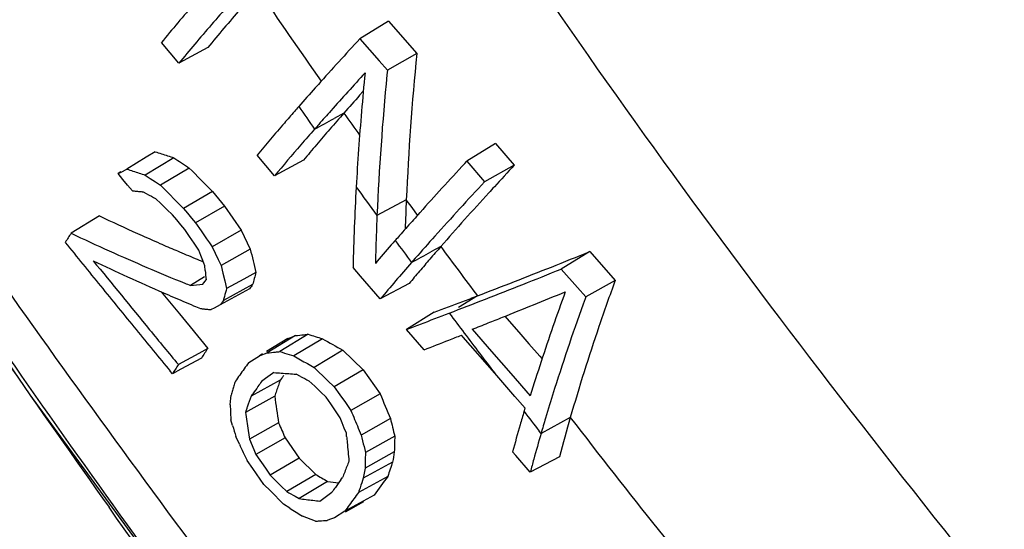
# Model space of a CAD drawing. Header units: inches. Extents: x 0 to 34, y 0 to 22.
# Tile 91 of 164: x 19.279 to 19.6, y 17.058 to 17.223. Entities that reach past the tile are written whole.
import ezdxf

# ---------------------------------------------------------------- set-up
doc = ezdxf.new("R2010")
doc.units = ezdxf.units.IN
doc.header["$LTSCALE"] = 1.87
doc.header["$MEASUREMENT"] = 0
doc.layers.get('0').update_dxf_attribs({"linetype": 'CONTINUOUS'})

msp = doc.modelspace()

# ---------------------------------------------------------------- linework, layer by layer
at = {"color": 7, "linetype": 'Continuous'}
for p, q in [((19.399340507, 17.2229429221), (19.3900491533, 17.2172079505)), ((19.399340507, 17.2229429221), (19.40853677, 17.2123973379)), ((19.3311862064, 17.2093061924), (19.3255209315, 17.2160151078)), ((19.3900491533, 17.2172079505), (19.3962680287, 17.2100750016)), ((19.3405822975, 17.2143807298), (19.3311862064, 17.2093061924)), ((19.40853677, 17.2123973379), (19.3989777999, 17.2069684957)), ((19.3962680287, 17.2100750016), (19.3989777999, 17.2069684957)), ((19.3989777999, 17.2069684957), (19.3988330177, 17.2054728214)), ((19.3755409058, 17.2012467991), (19.376548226, 17.2023753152)), ((19.3911711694, 17.2002092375), (19.3899788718, 17.1988723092)), ((19.3848305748, 17.193045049), (19.3816626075, 17.1913110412)), ((19.4341117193, 17.1831212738), (19.4248191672, 17.1773856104)), ((19.4341117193, 17.1831212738), (19.4402553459, 17.1760982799)), ((19.3235212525, 17.1804922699), (19.3206150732, 17.1787166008)), ((19.3206150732, 17.1787166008), (19.3142963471, 17.1748558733)), ((19.3295715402, 17.1785275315), (19.3202679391, 17.1729156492)), ((19.3623164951, 17.1726668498), (19.3566125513, 17.1793533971)), ((19.3717119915, 17.1777410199), (19.3623164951, 17.1726668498)), ((19.4241677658, 17.1766855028), (19.4248191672, 17.1773856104)), ((19.4248191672, 17.1773856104), (19.4306194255, 17.1707547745)), ((19.3123274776, 17.1739123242), (19.3114539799, 17.1733769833)), ((19.3114539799, 17.1733769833), (19.3123963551, 17.1738670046)), ((19.3129953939, 17.1715129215), (19.3114539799, 17.1733769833)), ((19.3123963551, 17.1738670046), (19.3142963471, 17.1748558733)), ((19.3346051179, 17.175181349), (19.3252388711, 17.1696099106)), ((19.4402553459, 17.1760982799), (19.4306194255, 17.1707547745)), ((19.3145395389, 17.169646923), (19.3129953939, 17.1715129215)), ((19.3202679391, 17.1729156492), (19.3219196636, 17.1718141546)), ((19.3219196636, 17.1718141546), (19.3235766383, 17.1707122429)), ((19.3235766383, 17.1707122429), (19.3252388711, 17.1696099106)), ((19.3160864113, 17.167778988), (19.3145395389, 17.169646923)), ((19.3208988, 17.166740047), (19.3195420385, 17.1674788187)), ((19.3252388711, 17.1696099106), (19.3277153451, 17.1670916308)), ((19.3277153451, 17.1670916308), (19.3301990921, 17.1645697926)), ((19.3420993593, 17.1675734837), (19.3326900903, 17.1620443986)), ((19.3420993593, 17.1675734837), (19.346079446, 17.1628245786)), ((19.3254674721, 17.1634987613), (19.3236256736, 17.1652627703)), ((19.3301990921, 17.1645697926), (19.3319902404, 17.1627535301)), ((19.405145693, 17.1648490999), (19.3956153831, 17.1597215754)), ((19.4069981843, 17.1623150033), (19.405145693, 17.1648490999)), ((19.327313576, 17.1617330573), (19.3254674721, 17.1634987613)), ((19.3291639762, 17.1599656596), (19.327313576, 17.1617330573)), ((19.3319902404, 17.1627535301), (19.3326900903, 17.1620443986)), ((19.3326900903, 17.1620443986), (19.3340061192, 17.160473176)), ((19.3340061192, 17.160473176), (19.3353240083, 17.1589005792)), ((19.346079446, 17.1628245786), (19.3366437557, 17.1573266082)), ((19.346079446, 17.1628245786), (19.3515119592, 17.154993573)), ((19.4088100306, 17.1598421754), (19.4069981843, 17.1623150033)), ((19.4089707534, 17.160023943), (19.409638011, 17.1607697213)), ((19.305371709, 17.1596360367), (19.2961730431, 17.1539912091)), ((19.3304973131, 17.1583691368), (19.3291639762, 17.1599656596)), ((19.3318325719, 17.156771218), (19.3304973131, 17.1583691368)), ((19.3353240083, 17.1589005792), (19.3366437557, 17.1573266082)), ((19.3366437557, 17.1573266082), (19.3384389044, 17.1547370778)), ((19.3331697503, 17.1551719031), (19.3318325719, 17.156771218)), ((19.334661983, 17.1529388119), (19.3331697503, 17.1551719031)), ((19.3384389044, 17.1547370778), (19.3402379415, 17.1521438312)), ((19.3515119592, 17.154993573), (19.3420408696, 17.1495468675)), ((19.3515119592, 17.154993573), (19.3544164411, 17.1488291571)), ((19.3177814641, 17.1538957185), (19.3184988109, 17.1535733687)), ((19.3361570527, 17.1507029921), (19.334661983, 17.1529388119)), ((19.3402379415, 17.1521438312), (19.341121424, 17.1508710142)), ((19.341121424, 17.1508710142), (19.3420408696, 17.1495468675)), ((19.3302181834, 17.148444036), (19.3307201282, 17.1482299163)), ((19.3376549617, 17.1484644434), (19.3361570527, 17.1507029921)), ((19.3383096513, 17.1467781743), (19.3376549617, 17.1484644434)), ((19.3420408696, 17.1495468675), (19.3429965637, 17.1475158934)), ((19.3429965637, 17.1475158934), (19.3439661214, 17.1454587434)), ((19.3544164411, 17.1488291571), (19.3449117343, 17.1434555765)), ((19.4163347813, 17.1496308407), (19.4131666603, 17.1478967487)), ((19.4648480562, 17.1480168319), (19.4555068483, 17.1423355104)), ((19.4648480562, 17.1480168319), (19.473051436, 17.1386597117)), ((19.3389654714, 17.1450927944), (19.3383096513, 17.1467781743)), ((19.3396224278, 17.143408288), (19.3389654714, 17.1450927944)), ((19.3439661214, 17.1454587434), (19.3449117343, 17.1434555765)), ((19.4080598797, 17.1458321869), (19.4068451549, 17.1444446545)), ((19.3397665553, 17.1418840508), (19.3396224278, 17.143408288)), ((19.3449117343, 17.1434555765), (19.3455170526, 17.1409633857)), ((19.3562686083, 17.1412626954), (19.352368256, 17.1391027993)), ((19.390289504, 17.1400303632), (19.3878288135, 17.1428915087)), ((19.4555068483, 17.1423355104), (19.4608049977, 17.1362915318)), ((19.339487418, 17.1397862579), (19.3349388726, 17.1370173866)), ((19.3393496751, 17.1378756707), (19.3397057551, 17.1383575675)), ((19.3397057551, 17.1383575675), (19.3400632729, 17.1388402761)), ((19.3455170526, 17.1409633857), (19.3461269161, 17.1384738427)), ((19.3461269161, 17.1384738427), (19.3467413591, 17.135986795)), ((19.352368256, 17.1391027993), (19.3467413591, 17.135986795)), ((19.3966792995, 17.1326089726), (19.390289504, 17.1400303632)), ((19.473051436, 17.1386597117), (19.4634623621, 17.1332608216)), ((19.3254985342, 17.1349250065), (19.3313612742, 17.1277763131)), ((19.3389950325, 17.1373945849), (19.3393496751, 17.1378756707)), ((19.3541461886, 17.1358921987), (19.3446573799, 17.1307069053)), ((19.3551739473, 17.1372800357), (19.3456646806, 17.1320672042)), ((19.4060743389, 17.137682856), (19.3966792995, 17.1326089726)), ((19.4608049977, 17.1362915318), (19.4634623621, 17.1332608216)), ((19.3456646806, 17.1320672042), (19.3453276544, 17.1316130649)), ((19.4282695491, 17.1336197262), (19.4221309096, 17.1298682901)), ((19.4634623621, 17.1332608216), (19.4632559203, 17.1326914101)), ((19.3426663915, 17.1296712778), (19.3416791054, 17.1291582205)), ((19.343659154, 17.1301875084), (19.3426663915, 17.1296712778)), ((19.3446573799, 17.1307069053), (19.343659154, 17.1301875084)), ((19.3313612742, 17.1277763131), (19.3333077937, 17.1254075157)), ((19.3333077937, 17.1254075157), (19.3348476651, 17.1235352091)), ((19.414189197, 17.1282745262), (19.4052003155, 17.122730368)), ((19.437181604, 17.1269727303), (19.4423757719, 17.1210029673)), ((19.3348476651, 17.1235352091), (19.3406001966, 17.1165532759)), ((19.4109340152, 17.1160943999), (19.4052003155, 17.122730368)), ((19.4265963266, 17.1227495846), (19.4328471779, 17.1155642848)), ((19.3665925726, 17.1197787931), (19.3596427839, 17.1155299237)), ((19.3691418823, 17.1206806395), (19.3599330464, 17.1150551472)), ((19.3732536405, 17.1211201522), (19.3640090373, 17.1154904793)), ((19.3778768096, 17.1196960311), (19.3685798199, 17.114081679)), ((19.4236712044, 17.1202084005), (19.4231147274, 17.1208491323)), ((19.4339128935, 17.1084279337), (19.4236712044, 17.1202084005)), ((19.4423757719, 17.1210029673), (19.4449528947, 17.1180430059)), ((19.3406001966, 17.1165532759), (19.3376599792, 17.114923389)), ((19.3845437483, 17.1159285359), (19.3751851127, 17.1103475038)), ((19.3845437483, 17.1159285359), (19.391134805, 17.109561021)), ((19.4328471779, 17.1155642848), (19.4391297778, 17.1083502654)), ((19.4449528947, 17.1180430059), (19.4485013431, 17.1139695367)), ((19.3376599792, 17.114923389), (19.3310337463, 17.111250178)), ((19.3385222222, 17.1133679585), (19.331839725, 17.1097581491)), ((19.3538995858, 17.1119145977), (19.3574014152, 17.1141596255)), ((19.3584057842, 17.1147736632), (19.3574014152, 17.1141596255)), ((19.3574014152, 17.1141596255), (19.3590859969, 17.1147548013)), ((19.3590859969, 17.1147548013), (19.3599330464, 17.1150551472)), ((19.3670505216, 17.1145497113), (19.3685798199, 17.114081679)), ((19.4485013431, 17.1139695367), (19.449266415, 17.1130915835)), ((19.3290924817, 17.108274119), (19.3284126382, 17.1091007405)), ((19.331839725, 17.1097581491), (19.3290924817, 17.108274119)), ((19.3729738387, 17.1115924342), (19.3751851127, 17.1103475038)), ((19.3751851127, 17.1103475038), (19.3795299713, 17.1061468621)), ((19.391134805, 17.109561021), (19.3817095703, 17.1040432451)), ((19.391134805, 17.109561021), (19.396618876, 17.10175984)), ((19.3641655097, 17.106167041), (19.3546603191, 17.100959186)), ((19.3594088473, 17.1067005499), (19.3580683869, 17.1057177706)), ((19.3616497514, 17.1083392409), (19.3594088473, 17.1067005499)), ((19.3621267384, 17.1086873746), (19.3616497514, 17.1083392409)), ((19.3646695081, 17.1068783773), (19.3641655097, 17.106167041)), ((19.370721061, 17.1074198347), (19.3693391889, 17.1081442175)), ((19.3753731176, 17.10421691), (19.3734972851, 17.10597124)), ((19.3795299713, 17.1061468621), (19.3817095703, 17.1040432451)), ((19.4371897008, 17.1046634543), (19.4339128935, 17.1084279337)), ((19.4391297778, 17.1083502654), (19.4454440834, 17.1011074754)), ((19.3772527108, 17.1024610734), (19.3753731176, 17.10421691)), ((19.3817095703, 17.1040432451), (19.3835161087, 17.1014718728)), ((19.4404749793, 17.1008914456), (19.4371897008, 17.1046634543)), ((19.3480070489, 17.0992668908), (19.3481269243, 17.1003137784)), ((19.3481269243, 17.1003137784), (19.3482495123, 17.1013619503)), ((19.3623644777, 17.1009824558), (19.3546060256, 17.09670466)), ((19.3791360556, 17.1007037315), (19.3772527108, 17.1024610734)), ((19.3806484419, 17.0984708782), (19.3791360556, 17.1007037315)), ((19.3835161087, 17.1014718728), (19.385325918, 17.0988975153)), ((19.396618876, 17.10175984), (19.3871389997, 17.0963201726)), ((19.4437687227, 17.0971119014), (19.4404749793, 17.1008914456)), ((19.3478898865, 17.0982212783), (19.3480070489, 17.0992668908)), ((19.3546060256, 17.09670466), (19.3528460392, 17.0957342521)), ((19.3530871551, 17.0964428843), (19.3528460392, 17.0957342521)), ((19.3821631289, 17.0962360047), (19.3806484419, 17.0984708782)), ((19.385325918, 17.0988975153), (19.3871389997, 17.0963201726)), ((19.4434358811, 17.0960006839), (19.4437687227, 17.0971119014)), ((19.3486532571, 17.0914599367), (19.3481040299, 17.0932764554)), ((19.3836801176, 17.0939991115), (19.3821631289, 17.0962360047)), ((19.3843367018, 17.0923142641), (19.3836801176, 17.0939991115)), ((19.3999960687, 17.0937093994), (19.390486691, 17.088343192)), ((19.4584538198, 17.0940350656), (19.4489462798, 17.0888627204)), ((19.4507427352, 17.094952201), (19.4504111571, 17.0938442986)), ((19.3636423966, 17.0922905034), (19.3541376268, 17.0869613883)), ((19.3849945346, 17.0906300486), (19.3843367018, 17.0923142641)), ((19.385653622, 17.0889464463), (19.3849945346, 17.0906300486)), ((19.3895434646, 17.0905836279), (19.390486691, 17.088343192)), ((19.3508716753, 17.0854406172), (19.349760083, 17.0878281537)), ((19.3536960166, 17.0898819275), (19.3539103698, 17.0884546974)), ((19.3539103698, 17.0884546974), (19.3541376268, 17.0869613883)), ((19.3541376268, 17.0869613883), (19.3555630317, 17.0836568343)), ((19.3657429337, 17.0874238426), (19.3562776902, 17.0820050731)), ((19.3657429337, 17.0874238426), (19.3702721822, 17.0808331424)), ((19.3857463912, 17.0879114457), (19.385653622, 17.0889464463)), ((19.4013815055, 17.0880324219), (19.3918576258, 17.0827299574)), ((19.4489462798, 17.0888627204), (19.4483474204, 17.0896366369)), ((19.3555630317, 17.0836568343), (19.3562776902, 17.0820050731)), ((19.3913979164, 17.0846001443), (19.3918576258, 17.0827299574)), ((19.3562776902, 17.0820050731), (19.3593349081, 17.077555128)), ((19.3702721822, 17.0808331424), (19.3608673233, 17.0753268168)), ((19.3702721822, 17.0808331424), (19.3756805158, 17.0755442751)), ((19.4012509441, 17.0828446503), (19.3917291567, 17.0775869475)), ((19.4407461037, 17.0817271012), (19.439689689, 17.0829412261)), ((19.4454520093, 17.0763218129), (19.4407461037, 17.0817271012)), ((19.4549130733, 17.081319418), (19.4454520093, 17.0763218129)), ((19.3552240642, 17.077458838), (19.3534040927, 17.0800225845)), ((19.3588740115, 17.0723229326), (19.3552240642, 17.077458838)), ((19.3593349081, 17.077555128), (19.3608673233, 17.0753268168)), ((19.4006782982, 17.0795606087), (19.3911609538, 17.0743256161)), ((19.3608673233, 17.0753268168), (19.364516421, 17.0717552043)), ((19.3756805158, 17.0755442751), (19.3663468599, 17.069967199)), ((19.3839120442, 17.073840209), (19.3844226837, 17.0745389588)), ((19.3991089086, 17.0749066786), (19.3896001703, 17.0696957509)), ((19.3913476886, 17.075411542), (19.3911609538, 17.0743256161)), ((19.360973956, 17.070183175), (19.3588740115, 17.0723229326)), ((19.364516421, 17.0717552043), (19.3663468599, 17.069967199)), ((19.3795538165, 17.0732897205), (19.3702910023, 17.0676704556)), ((19.3651888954, 17.0658974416), (19.360973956, 17.070183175)), ((19.3689720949, 17.0684360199), (19.3702910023, 17.0676704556)), ((19.3775148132, 17.0672044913), (19.3783602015, 17.0678302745)), ((19.3783602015, 17.0678302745), (19.3796521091, 17.0687849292)), ((19.3796521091, 17.0687849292), (19.3809560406, 17.0697464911)), ((19.3946557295, 17.0687607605), (19.3851632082, 17.0635718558)), ((19.3672489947, 17.0645768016), (19.3651888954, 17.0658974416)), ((19.3770803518, 17.066882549), (19.3775148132, 17.0672044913)), ((19.3912825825, 17.0665890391), (19.3853007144, 17.0633202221)), ((19.3728136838, 17.061404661), (19.3713984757, 17.0619343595)), ((19.3742354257, 17.060876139), (19.3728136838, 17.061404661)), ((19.3818071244, 17.0614111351), (19.3802232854, 17.0608742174)), ((19.3851632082, 17.0635718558), (19.3818071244, 17.0614111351)), ((19.3756636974, 17.0603488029), (19.3742354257, 17.060876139)), ((19.3802232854, 17.0608742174), (19.379435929, 17.0606084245))]:
    msp.add_line(p, q, dxfattribs=at)
msp.add_lwpolyline([(19.2413236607, 17.1621558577), (19.2827904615, 17.1014348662), (19.4767021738, 16.835648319), (19.6707186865, 16.5753569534), (19.7084892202, 16.5228693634)], dxfattribs=at)
for centre, radius, start, end in [((21.3535417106, 18.593043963), 2.4157420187, 214.253287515, 215.1160855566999), ((19.9955507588, 16.659970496), 0.8707066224, 139.1974631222, 139.7625760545), ((20.0373777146, 16.6213559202), 0.9189145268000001, 138.6735772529, 139.718569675), ((19.9993798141, 16.6672721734), 0.856353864, 139.194055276, 140.2915411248), ((19.9475273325, 16.7005365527), 0.8078428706, 139.7587491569, 140.3502641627), ((19.9636489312, 16.6841551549), 0.8220661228, 139.7352519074, 140.2962265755), ((20.2535428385, 16.4174744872), 1.1769430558, 137.1953727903, 137.6894807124), ((20.2985746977, 17.1250259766), 0.8943160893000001, 174.393472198, 177.4478245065), ((20.1922084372, 16.4732200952), 1.0940607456, 137.686189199, 138.2050431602), ((20.2192420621, 16.4465873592), 1.1232374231, 137.4531307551, 138.29673415), ((20.2806513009, 17.1184472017), 0.8932380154, 174.3677226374, 175.1711362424), ((20.2872561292, 17.120002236), 0.8925249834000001, 174.5047816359, 177.449368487), ((20.1282734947, 16.5302361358), 1.0083955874, 138.2851353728, 138.7458234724), ((20.148892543, 16.5231956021), 1.0161146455, 138.3206592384, 138.7591111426), ((20.0680258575, 16.5830086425), 0.9283035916, 138.8742524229, 139.1815037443), ((20.0875977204, 16.5659378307), 0.9542741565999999, 138.7469407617, 138.8750803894), ((21.4604758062, 18.6693191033), 2.5578282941, 215.1926374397, 215.3932604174), ((20.1454776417, 16.5126163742), 1.0242375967, 138.3092540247, 138.6422932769), ((20.0913357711, 16.5737117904), 0.9395335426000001, 138.7616994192, 139.181000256), ((21.5175885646, 18.7086677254), 2.6164420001, 215.3991158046, 215.5932599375), ((20.2555577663, 17.1205386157), 0.8680574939, 175.1692631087, 175.9874860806), ((20.0319370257, 16.6141355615), 0.8806455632, 139.179314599, 139.6310446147), ((18.6817671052, 18.4660995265), 1.4542831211, 298.484469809, 298.7680509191), ((20.1178107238, 16.5370141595), 0.9873498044, 138.6441395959, 138.7620805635), ((20.081988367, 16.5684000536), 0.9397229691, 138.7613419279, 139.1775576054), ((20.0540281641, 16.6059741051), 0.8902109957, 139.1828344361, 139.6151972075), ((19.994104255, 16.6462542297), 0.8310176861, 139.62872212, 140.0961193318), ((20.0174825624, 16.6370976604), 0.8422083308, 139.6171415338, 140.0637091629), ((19.5444232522, 17.8505121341), 0.7054957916, 251.7528859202, 251.9243521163), ((19.548135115, 17.8619039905), 0.7174771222, 251.9248236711, 252.2642189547), ((20.0297207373, 16.6135286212), 0.8706686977, 139.176393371, 140.0443829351), ((20.2320139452, 17.1221627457), 0.8444577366, 175.9856328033, 176.8191666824), ((20.1884305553, 18.4650283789), 1.5468429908, 236.2732022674, 236.4970869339), ((20.2980413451, 16.3640977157), 1.1932954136, 137.0812055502, 137.6071315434), ((19.536451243, 17.8484661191), 0.7092979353, 251.7475797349, 252.0849928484), ((19.5401088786, 17.8597609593), 0.7211702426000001, 252.0845215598, 252.2515116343), ((22.6734562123, 20.4566714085), 4.6814638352, 224.5035810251, 224.6342811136), ((20.3371794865, 16.3400230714), 1.2261707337, 137.0109386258, 137.4574823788), ((20.2902839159, 16.3694886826), 1.1751810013, 137.0136928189, 138.1831759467), ((19.3659513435, 17.7219097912), 0.5563698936, 264.8579370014, 264.9766168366), ((19.3664543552, 17.7276321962), 0.562114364, 264.9766155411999, 265.0944680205), ((19.3669477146, 17.7333803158), 0.5678836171, 265.094466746, 265.211501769), ((19.8427193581, 18.1267021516), 1.0926225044, 241.4721807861, 241.6348102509), ((20.1886181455, 17.12445732), 0.8010014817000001, 176.8108058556, 178.6812827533), ((21.6396321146, 18.7978712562), 2.7783350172, 215.8926889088, 216.1297350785), ((20.2343761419, 16.4221249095), 1.1071536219, 137.6035925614, 138.1520150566), ((20.2301196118, 16.4378554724), 1.0811428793, 137.5819829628, 138.8254957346), ((20.2969900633, 16.3769962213), 1.1715612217, 137.4607766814, 137.5906636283), ((20.2275894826, 17.1287421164), 0.8232359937, 177.4862109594, 178.1522612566), ((23.1175069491, 19.7664675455), 4.6698218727, 213.8962698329, 215.3470124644), ((19.5835783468, 17.7447951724), 0.6479275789, 244.5718297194, 245.7809535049), ((20.2207613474, 17.1234843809), 0.8259412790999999, 177.4854084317, 177.8473672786), ((20.1629991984, 16.4858186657), 1.0114895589, 138.3657374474, 138.7145401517), ((20.1934489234, 16.4587960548), 1.0522008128, 138.2071666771, 138.3675485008), ((19.5736494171, 16.9750769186), 0.3301567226, 147.1864381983, 147.8022348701), ((19.5744086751, 17.7391060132), 0.647899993, 244.5678307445, 245.7756010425), ((20.2127240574, 17.1237834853), 0.8178984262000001, 177.8471570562, 178.5731320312), ((23.7429609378, 20.7427474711), 5.717651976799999, 218.9164132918, 219.0986376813), ((19.6025481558, 17.7867232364), 0.6939472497, 245.8376160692, 246.4297495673), ((20.1157702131, 16.5272057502), 0.9486924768, 138.8379240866, 138.9550507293), ((20.1411277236, 16.5050356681), 0.9823750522, 138.7150780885, 138.8378850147), ((21.7556668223, 18.8828600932), 2.9221655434, 216.3309695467, 216.5059709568), ((20.184630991, 16.4645687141), 1.0330453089, 138.2063062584, 138.7404556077), ((19.6034599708, 17.8037071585), 0.7187327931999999, 245.7766684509, 247.9111371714), ((19.6121650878, 17.8087416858), 0.7179742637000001, 246.4289508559, 246.8775319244), ((19.6217809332, 17.8312919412), 0.7424891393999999, 246.9205727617, 247.4053565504), ((20.6207770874, 17.4548071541), 1.302801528, 193.5834622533, 193.9260520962), ((20.0857612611, 16.5532563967), 0.9089537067, 138.9513854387, 139.4522892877), ((18.3116994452, 19.1573991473), 2.2915780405, 298.5483533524, 298.7284399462), ((20.1237576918, 16.5314860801), 0.9394413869, 138.8531021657, 139.1790836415), ((21.8535049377, 18.953856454), 3.0323305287, 216.5123722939, 216.8897023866), ((18.4626322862, 19.6381069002), 2.6842103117, 291.6353898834, 291.9238845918), ((19.5958696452, 17.7555300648), 0.6769398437, 244.3964545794, 245.4444145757), ((24.0541699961, 21.0088804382), 6.123685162, 219.1212052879, 219.3928299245), ((19.6283764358, 17.8471044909), 0.7596220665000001, 247.404304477, 247.6120201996), ((20.1085459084, 16.5312771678), 0.9318574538, 138.852049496, 139.3378688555), ((20.0955840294, 16.5558452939), 0.9021972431, 139.180160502, 139.5135008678), ((20.1264880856, 17.217039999), 0.790303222, 185.4569379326, 185.678653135), ((19.7976855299, 17.017794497), 0.458359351, 164.3732261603, 164.8895304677), ((20.0678309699, 16.5795596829), 0.8656923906, 139.5146256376, 139.8558363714), ((18.6005311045, 19.2888800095), 2.3087437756, 291.0095346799, 291.6496801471), ((18.4543441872, 19.6303294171), 2.6818725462, 291.6323630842, 291.9197336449), ((19.6154454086, 17.7985436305), 0.7241984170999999, 245.4499603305, 246.4585452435), ((20.0669600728, 16.5670468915), 0.8770044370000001, 139.3402503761, 139.843367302), ((20.1760814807, 16.8831817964), 0.7480108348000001, 160.029085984, 161.2502246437), ((23.982747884, 20.9376056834), 6.0266301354, 219.0986237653, 219.2733039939), ((19.6277485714, 17.8622460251), 0.7821087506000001, 247.8750457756, 248.0136995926), ((19.2811445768, 17.7374857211), 0.6028731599, 275.1193038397, 275.5064566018), ((19.7898087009, 17.0121684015), 0.460043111, 164.386592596, 164.7245646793), ((19.7871396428, 16.8163146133), 0.538157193, 143.3863768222, 143.5702401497), ((18.5416057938, 19.4100037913), 2.4448958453, 291.3286516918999, 291.6348785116), ((18.3800887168, 19.7572031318), 2.8347090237, 292.0988762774, 292.3239872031), ((20.1315938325, 16.8889038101), 0.7182204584, 159.9657264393, 161.8831250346), ((19.6289077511, 17.8294042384), 0.7578675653, 246.4573524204, 246.9928535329), ((19.6368890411, 17.8481589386), 0.7782498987, 246.9916587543, 247.2563541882), ((19.7759800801, 16.8123640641), 0.5360796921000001, 143.4499138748, 143.570379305), ((19.784334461, 17.0136663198), 0.4543676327, 164.7249123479, 164.895289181), ((18.7462768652, 18.9086657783), 1.9015519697, 290.5635388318, 290.8635149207), ((18.6256890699, 19.194354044), 2.2134335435, 291.0051355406, 291.3315283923), ((18.6982830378, 19.0348508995), 2.0365559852, 290.8608981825, 291.0045239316), ((20.1502588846, 16.8837867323), 0.7307028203, 160.0842899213, 162.5053184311), ((19.641347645, 17.8587871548), 0.7897754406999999, 247.2561394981, 247.432966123), ((19.3921435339, 17.6771477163), 0.5503081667, 264.3808903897, 264.4996802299), ((19.3926926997, 17.6828505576), 0.5560373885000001, 264.4996789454, 264.6176425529), ((19.3932325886, 17.6885806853), 0.561792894, 264.617641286, 264.7347884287), ((18.4589974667, 19.5630278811), 2.6251127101, 291.8599128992, 292.0975255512), ((18.7080141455, 18.9798083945), 1.9836352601, 290.7179378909, 291.0065740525), ((21.937456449, 19.0183833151), 3.1489129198, 216.8932969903, 217.0413962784), ((18.5220390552, 19.4061212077), 2.4560152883, 291.7401950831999, 291.8578994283), ((24.2313499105, 21.1408747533), 6.3477551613, 219.2731923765, 219.4310792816), ((24.3634497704, 21.2626493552), 6.5237509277, 219.3913941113, 219.520300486), ((18.7454518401, 18.8808688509), 1.8778495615, 290.5688024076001, 290.7174768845), ((18.5564631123, 19.319808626), 2.3630912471, 291.6057711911, 291.7400611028), ((20.1252266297, 16.9004011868), 0.6943198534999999, 161.246842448, 163.8064607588), ((18.9722510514, 18.238544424), 1.1862300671, 289.4164898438, 289.5471012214), ((19.2997427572, 17.7893169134), 0.6722281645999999, 275.9256283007, 276.1600600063), ((19.2981313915, 17.8042958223), 0.6872934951, 276.1596206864, 276.2750549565), ((19.6111373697, 17.8851533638), 0.8002096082, 252.7058870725, 253.0522602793), ((20.080828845, 18.3558534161), 1.4220501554, 240.3748848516, 240.6834259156), ((18.6736376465, 19.0227776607), 2.044271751, 291.1410144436, 291.3835423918), ((18.6373036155, 19.1156087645), 2.1439601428, 291.3831610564, 291.5013525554), ((22.0219381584, 19.082197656), 3.2547875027, 217.0421979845, 217.3311262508), ((19.6459852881, 16.9150617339), 0.3658673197, 146.5833731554, 147.1789647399), ((19.2905999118, 17.7834538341), 0.6719850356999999, 275.9221231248, 276.1546018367), ((19.2890040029, 17.7983019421), 0.6869186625, 276.1541698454, 276.2686570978), ((19.6009819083, 17.8762321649), 0.7967961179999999, 252.6980624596, 252.9269920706), ((20.0685824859, 18.3446046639), 1.4156943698, 240.3659247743, 240.5703127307), ((19.6346633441, 16.9110733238), 0.3636780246, 146.6039428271, 147.1637397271), ((19.7366426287, 16.833692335), 0.4731800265, 144.2901738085, 144.88875638), ((19.7591165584, 16.8175836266), 0.5008308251, 144.0070703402, 144.294474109), ((20.0923302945, 16.9017680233), 0.6769032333, 161.8845819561, 162.8731996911), ((19.411711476, 17.7194789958), 0.6128009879, 265.3588432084, 265.5828301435), ((19.7334349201, 16.9749581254), 0.3918873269, 160.4388417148, 160.7076562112), ((19.4131141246, 17.7377884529), 0.6311640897, 265.5838897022, 266.0230085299), ((19.7551500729, 16.8296719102), 0.4788721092, 144.5023142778, 144.6286367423), ((19.9457381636, 18.2060524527), 1.2400154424, 242.3727350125, 242.5174249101), ((19.7157540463, 16.9961337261), 0.3822728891, 163.7891750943, 164.0219002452), ((19.7203712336, 16.9947913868), 0.3870812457, 163.5584708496, 163.789178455), ((19.7250134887, 16.9934214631), 0.3919214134, 163.3297457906, 163.5584741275), ((19.7511558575, 16.820571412), 0.4856192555, 144.2749282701, 144.6114174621), ((19.7642034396, 16.8111936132), 0.5016873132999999, 144.050838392, 144.2755309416), ((19.7216125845, 16.9790650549), 0.3793719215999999, 160.9794816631, 161.2544189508), ((19.7275040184, 16.9770341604), 0.3856035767, 160.7076495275, 160.9794885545), ((20.1012267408, 16.8996208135), 0.6791787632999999, 162.5358370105, 163.2857114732), ((19.7207833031, 16.9708903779), 0.3885407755, 160.441915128, 160.9870252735), ((19.7407081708, 16.8280026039), 0.4727983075, 144.6123600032, 144.7376359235), ((20.1143365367, 17.2070998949), 0.7594227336, 188.0324743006, 188.6953049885), ((21.9303285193, 18.1599278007), 2.7457975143, 202.6671638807, 202.8493329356), ((19.9128680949, 17.12020616), 0.5654057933, 182.228414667, 182.3957825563), ((19.9095882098, 17.1200673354), 0.5621229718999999, 182.3956197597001, 182.7317618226), ((19.7130815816, 16.9735537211), 0.3803915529, 160.9883748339, 161.1519389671), ((21.9203632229, 18.1547454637), 2.7454487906, 202.6760234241, 202.8058325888), ((20.106708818, 17.2022334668), 0.7613482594, 188.0410407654, 188.2636470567), ((20.6586217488, 17.3978628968), 1.2948544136, 193.5853729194, 193.8439449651), ((20.0514705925, 16.914460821), 0.6345572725, 163.3760449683, 163.788159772), ((22.2275202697, 19.2395781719), 3.5136946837, 217.5941071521, 217.7251932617), ((20.0808892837, 16.9057404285), 0.6579405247, 163.3874670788, 163.8396488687), ((20.0633478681, 16.9187479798), 0.6297796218, 163.8393912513, 165.0402631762), ((22.7476484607, 19.6444947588), 4.1621684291, 217.7901975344, 219.0651790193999), ((20.5839966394, 17.4659599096), 1.2908615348, 196.8649188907, 197.0334379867), ((20.1046039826, 17.201927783), 0.7592213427, 188.2636481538, 188.4867076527), ((21.5937178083, 18.0519439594), 2.4277914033, 203.2833371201, 203.408431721), ((20.0376547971, 16.918450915), 0.6201768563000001, 163.7857767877, 164.6193031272), ((20.1809623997, 17.1597091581), 0.798450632, 185.1590790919, 185.3015721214), ((20.6488766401, 17.3927092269), 1.2946752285, 193.5969660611, 193.7674524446), ((20.0275261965, 17.0696786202), 0.6264136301, 178.3210041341, 178.7956623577), ((20.0571550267, 16.9126168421), 0.6332302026, 163.8395429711, 164.6276156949), ((21.9612850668, 18.3022609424), 2.8800885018, 204.9921492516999, 205.1111269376), ((20.1795396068, 17.1595768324), 0.7970216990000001, 185.3015508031, 185.518786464), ((20.1778781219, 17.1594163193), 0.7953524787, 185.5187878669, 185.7362866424), ((20.0187994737, 17.0644944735), 0.6272069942, 178.3339415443, 178.6474286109), ((19.8961747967, 16.994851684), 0.5026851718, 169.9186721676, 170.2986341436), ((20.0444957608, 16.9161204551), 0.6200950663, 164.6296856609, 165.0278398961), ((19.7955683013, 16.9182891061), 0.4398348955, 158.691431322, 159.1914411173), ((19.8046946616, 16.9147371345), 0.4496281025, 158.4459571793, 158.6923596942), ((19.887553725, 16.9895205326), 0.5035848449, 169.9283831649, 170.179668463), ((20.0159031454, 17.0645641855), 0.6243098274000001, 178.6475502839, 178.8047546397), ((19.8251572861, 16.933827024), 0.4487991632, 161.0514525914, 161.6784703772), ((19.9259985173, 18.0165303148), 1.0900938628, 239.6795717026, 239.9151309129), ((19.8178192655, 16.9279096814), 0.4510819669, 161.0593650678, 161.4738550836), ((19.8205456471, 16.7648578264), 0.5232009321, 143.6582727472, 144.4894256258), ((19.4428882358, 17.5904654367), 0.5210393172, 263.0182024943, 263.4214489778), ((19.7889008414, 16.7782574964), 0.5013828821, 144.2295657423, 144.4530370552), ((19.8023470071, 16.7685631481), 0.5179593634, 143.8866792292, 144.2289185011), ((19.8108661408, 16.9302442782), 0.4437473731, 161.4744164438, 161.6839319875), ((19.9149611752, 18.0075605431), 1.0863051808, 239.6668022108, 239.8270977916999), ((19.4339381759, 17.5866132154), 0.5228312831, 263.0077211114, 263.5052233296), ((19.8165524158, 16.7556441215), 0.5300157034, 143.663057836, 144.2108790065), ((20.0298677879, 18.1005214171), 1.229733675, 237.3958953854, 237.6251012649), ((19.4359155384, 17.6038673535), 0.540198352, 263.503843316, 263.7472812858), ((19.7942200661, 16.7717833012), 0.5024620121, 144.2144888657, 144.4989664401), ((19.3411464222, 17.5891566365), 0.5299331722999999, 273.7346129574, 273.8701724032), ((19.3402397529, 17.6024824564), 0.5432897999, 273.8707169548, 274.1372546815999)]:
    msp.add_arc(centre, radius, start, end, dxfattribs=at)
for points, knots in [([(19.6353637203, 16.9892684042), (19.5982050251, 17.0343670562), (19.5265788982, 17.1239410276), (19.4286911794, 17.2604077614), (19.3465018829, 17.3966634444), (19.303441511, 17.4903041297), (19.2863509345, 17.5368030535)], [0, 0, 0, 0, 0.2688399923, 0.527507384, 0.7720819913, 1, 1, 1, 1]), ([(19.8592086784, 16.3870157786), (19.8350022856, 16.4199282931), (19.7846973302, 16.4862801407), (19.7061442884, 16.5858563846), (19.6242938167, 16.6872541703), (19.5125868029, 16.8248691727), (19.4015204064, 16.9639023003), (19.2957602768, 17.1059568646), (19.2456666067, 17.1780202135), (19.2216214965, 17.2142714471)], [0, 0, 0, 0, 0.1173185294, 0.2390719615, 0.3641891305, 0.4915065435, 0.7480558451, 0.8750857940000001, 1, 1, 1, 1]), ([(19.8341189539, 16.3693090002), (19.8122873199, 16.4008324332), (19.7668185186, 16.4644321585), (19.6955082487, 16.5599184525), (19.6207705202, 16.6571850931), (19.5178208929, 16.7895072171), (19.3886185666, 16.956120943), (19.2893200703, 17.092987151), (19.2421665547, 17.1627332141)], [0, 0, 0, 0, 0.116192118, 0.2368724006, 0.3611071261, 0.4878795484, 0.7448899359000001, 1, 1, 1, 1]), ([(19.3321895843, 17.0345564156), (19.2782923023, 17.0558175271), (19.169739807, 17.0900068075), (19.0303265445, 17.1103647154), (18.9216333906, 17.1112010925), (18.8427080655, 17.1041739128), (18.7660533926, 17.0893401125), (18.7166211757, 17.0740796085), (18.6925602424, 17.0651246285)], [0, 0, 0, 0, 0.2656541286, 0.5195976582, 0.6426346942, 0.7633740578, 0.8822864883, 1, 1, 1, 1]), ([(19.4159340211, 16.9177518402), (19.406819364, 16.9299364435), (19.3705574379, 16.9786359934), (19.3348166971, 17.0277270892), (19.3085052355, 17.0648490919)], [0, 0, 0, 0, 0.2506115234, 1, 1, 1, 1])]:
    msp.add_open_spline(points, degree=3, knots=knots, dxfattribs=at)

doc.saveas('drawing.dxf')
